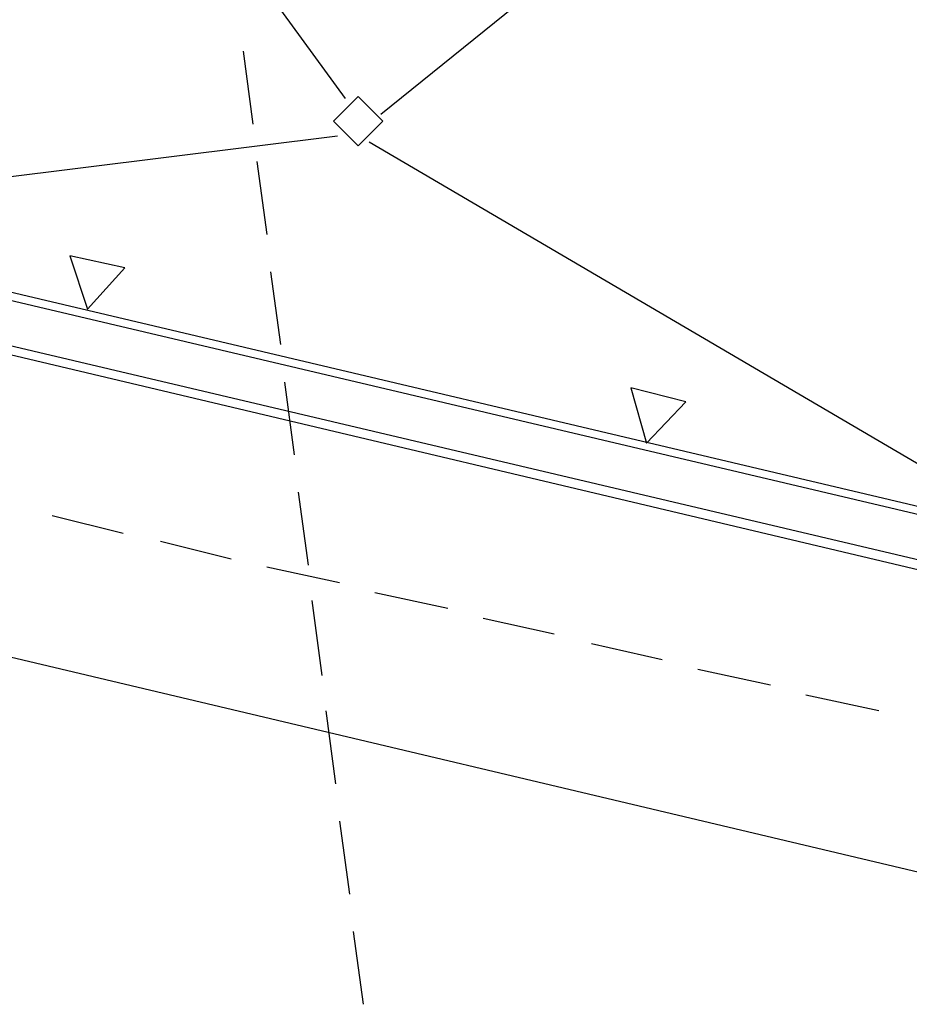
# Model space of a CAD drawing. Header units: feet. Extents: x -79 to 198, y -22 to 181.
# Tile 196 of 203: x 128 to 134, y 133 to 140. Entities that reach past the tile are written whole.
import ezdxf

# ---------------------------------------------------------------- set-up
doc = ezdxf.new("R2010")
doc.units = ezdxf.units.FT
doc.layers.add('A-LINEA', color=7, linetype='CONTINUOUS')
doc.layers.add('A-LINEA-FINA', color=9, linetype='CONTINUOUS')

msp = doc.modelspace()

# ---------------------------------------------------------------- linework, layer by layer
at = {"layer": 'A-LINEA'}
for p, q in [((130.48, 139.2444), (127.2533, 143.6711)), ((130.72, 139.1378), (134.2667, 142.0044)), ((129.7867, 139.5644), (129.8533, 139.0711)), ((135.1867, 136.2844), (123.2133, 139.1111)), ((135.1867, 136.2311), (123.2533, 139.0444)), ((126.0133, 138.4444), (130.4267, 138.9911)), ((130.64, 138.9511), (135.1867, 136.2844)), ((129.88, 138.8178), (129.9467, 138.3244)), ((135.24, 135.9111), (123.48, 138.6844)), ((135.24, 135.8444), (123.52, 138.6178)), ((129.9733, 138.0711), (130.04, 137.5778)), ((130.0667, 137.3244), (130.1333, 136.8311)), ((130.16, 136.5778), (130.2267, 136.0844)), ((128.9733, 136.2978), (128.4933, 136.4178)), ((135.5467, 133.7244), (125.0133, 136.2178)), ((129.7067, 136.1244), (129.2267, 136.2444)), ((130.44, 135.9644), (129.9467, 136.0711)), ((131.1733, 135.7911), (130.68, 135.8978)), ((130.2533, 135.8444), (130.32, 135.3378)), ((131.8933, 135.6178), (131.4133, 135.7244)), ((132.6267, 135.4444), (132.1467, 135.5511)), ((133.36, 135.2711), (132.8667, 135.3778)), ((134.0933, 135.0978), (133.6, 135.2044)), ((130.3467, 135.0978), (130.4133, 134.6044)), ((130.44, 134.3511), (130.5067, 133.8578)), ((130.5333, 133.6044), (130.6, 133.1111))]:
    msp.add_line(p, q, dxfattribs=at)
msp.add_lwpolyline([(130.7333, 139.0911), (130.5667, 139.2578), (130.4, 139.0911), (130.5667, 138.9244), (130.7333, 139.0911)], dxfattribs=at)
at = {"layer": 'A-LINEA-FINA'}
for points in [[(128.9867, 138.0978), (128.6133, 138.1778), (128.7333, 137.8178), (128.9867, 138.0978), (128.9867, 138.0978)], [(132.7867, 137.1911), (132.4133, 137.2844), (132.52, 136.9111), (132.7867, 137.1911), (132.7867, 137.1911)]]:
    msp.add_lwpolyline(points, dxfattribs=at)

doc.saveas('drawing.dxf')
